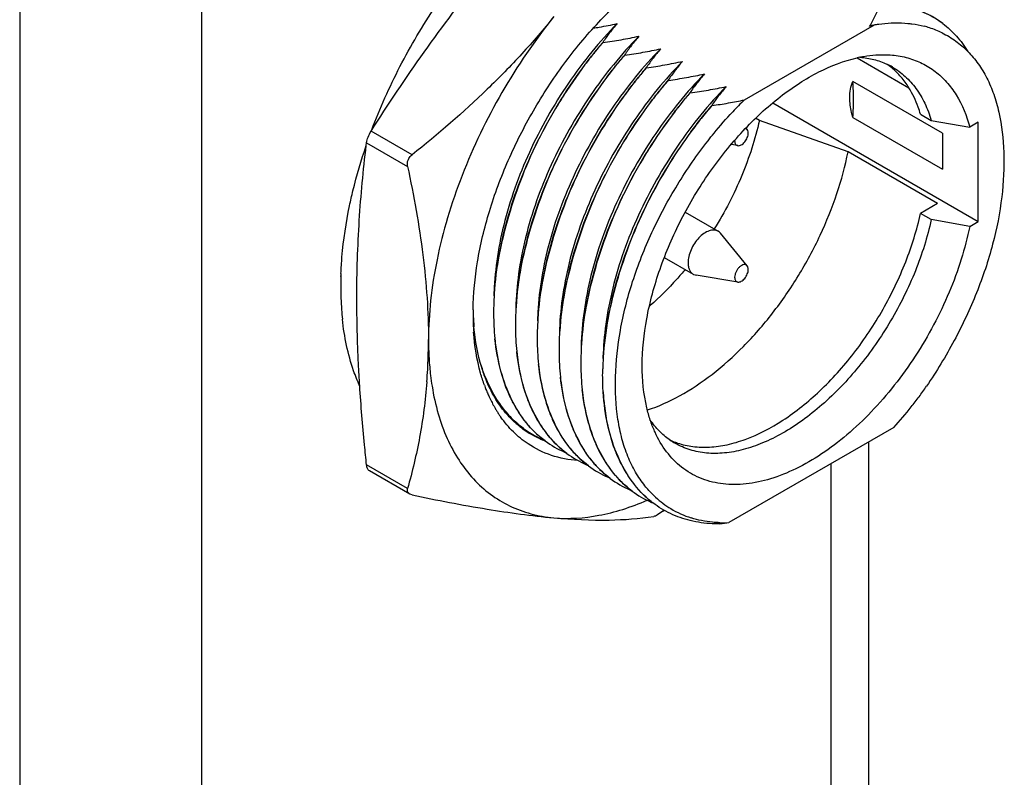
# Model space of a CAD drawing. Header units: inches. Extents: x 0 to 22, y 0 to 17.
# Tile 10 of 32: x 3.9 to 4.7, y 11.9 to 12.5. Entities that reach past the tile are written whole.
import ezdxf

# ---------------------------------------------------------------- set-up
doc = ezdxf.new("R2010")
doc.units = ezdxf.units.IN
doc.header["$LTSCALE"] = 1.21
doc.header["$MEASUREMENT"] = 0
doc.layers.get('0').update_dxf_attribs({"linetype": 'CONTINUOUS'})

msp = doc.modelspace()

# ---------------------------------------------------------------- linework, layer by layer
at = {"color": 3, "linetype": 'Continuous'}
for p, q in [((3.93817, 13.67155), (3.93817, 11.07599)), ((4.07959, 13.67155), (4.07959, 11.07599)), ((4.5978, 12.15624), (4.5978, 11.39912)), ((4.56852, 12.13933), (4.56852, 11.35829))]:
    msp.add_line(p, q, dxfattribs=at)
at = {"color": 7, "linetype": 'Continuous'}
for p, q in [((4.50138, 12.42233), (4.60248, 12.48071)), ((4.60248, 12.48071), (4.60205, 12.48058)), ((4.39149, 12.46688), (4.39126, 12.46701)), ((4.40845, 12.45709), (4.40822, 12.45722)), ((4.58892, 12.45506), (4.62919, 12.4318)), ((4.4254, 12.4473), (4.42517, 12.44743)), ((4.44236, 12.43751), (4.44212, 12.43764)), ((4.6553, 12.39646), (4.5857, 12.43665)), ((4.45931, 12.42772), (4.45908, 12.42786)), ((4.52341, 12.42004), (4.68314, 12.32782)), ((4.47627, 12.41793), (4.47603, 12.41807)), ((4.51301, 12.4064), (4.51011, 12.40808)), ((4.58197, 12.38192), (4.51301, 12.4064)), ((4.5857, 12.40865), (4.6553, 12.36847)), ((4.63828, 12.41121), (4.64663, 12.40639)), ((4.64663, 12.40639), (4.67653, 12.40115)), ((4.68314, 12.40497), (4.67653, 12.40115)), ((4.68314, 12.32782), (4.68314, 12.40497)), ((4.24309, 12.37963), (4.21122, 12.39803)), ((4.50357, 12.39942), (4.50263, 12.40057)), ((4.20748, 12.38693), (4.20774, 12.38906)), ((4.20774, 12.38906), (4.23961, 12.37066)), ((4.6553, 12.39646), (4.6553, 12.36847)), ((4.49626, 12.38676), (4.49105, 12.38763)), ((4.65157, 12.34174), (4.58197, 12.38192)), ((4.65157, 12.34174), (4.63828, 12.33407)), ((4.45539, 12.335), (4.48093, 12.32026)), ((4.64663, 12.32925), (4.63828, 12.33407)), ((4.67653, 12.324), (4.64663, 12.32925)), ((4.67653, 12.324), (4.68314, 12.32782)), ((4.50357, 12.29335), (4.48276, 12.31869)), ((4.43917, 12.29982), (4.46164, 12.28684)), ((4.18779, 12.28515), (4.1878, 12.28544)), ((4.49626, 12.28069), (4.4639, 12.28604)), ((4.30743, 12.23692), (4.30747, 12.23647)), ((4.61747, 12.16759), (4.48935, 12.09362)), ((4.23961, 12.12012), (4.20774, 12.13852)), ((4.24125, 12.11584), (4.20996, 12.13391)), ((4.24126, 12.11584), (4.24002, 12.11694)), ((4.24309, 12.11517), (4.24126, 12.11584)), ((4.43796, 12.10242), (4.43396, 12.09963)), ((4.43796, 12.10242), (4.43898, 12.10323))]:
    msp.add_line(p, q, dxfattribs=at)
for centre, radius, start, end in [((4.61335, 12.42583), 0.07005, 52.91639, 68.99444), ((4.61384, 12.42654), 0.06918, 52.88615, 68.12713), ((4.70829, 12.12706), 0.36914, 106.72701, 107.27487), ((4.62169, 12.40545), 0.07668, 72.05498, 75.2634), ((4.62241, 12.40763), 0.07438, 63.96384, 72.06311), ((4.61219, 12.35317), 0.10452, 101.60269, 102.86639), ((4.65921, 12.23512), 0.35417, 142.69624, 153.36719), ((4.58819, 12.39896), 0.05648, 60.00571, 64.91988), ((4.57951, 12.40336), 0.05702, 52.25844, 55.10299), ((4.57911, 12.40284), 0.05767, 50.38168, 52.25945), ((4.67617, 12.22532), 0.35418, 142.68969, 153.38595), ((4.69312, 12.21553), 0.35418, 142.68339, 153.40407), ((4.71008, 12.20574), 0.35419, 142.67733, 153.42159), ((4.70795, 12.21084), 0.29564, 134.32458, 136.82793), ((4.39569, 12.42321), 0.19057, 355.61852, 359.92772), ((4.72704, 12.19594), 0.35419, 142.6715, 153.43853), ((4.77289, 12.16819), 0.38809, 143.77243, 152.36766), ((4.74548, 12.18527), 0.35589, 143.38278, 152.75731), ((4.50116, 12.39049), 0.00733, 176.72013, 179.96825), ((4.4511, 12.27697), 0.26344, 178.22006, 179.99572), ((4.46206, 12.27669), 0.2744, 177.7791, 178.17239), ((4.42765, 12.27673), 0.23999, 179.93701, 184.17916), ((4.54471, 12.25645), 0.23824, 176.3824, 178.59614), ((4.40774, 12.2753), 0.22003, 184.18719, 186.14), ((4.50641, 12.25599), 0.21592, 179.14607, 179.99802), ((4.48824, 12.26233), 0.19775, 180.90698, 181.84201), ((4.56176, 12.24666), 0.23834, 176.35619, 178.59584), ((4.28327, 12.42803), 0.22003, 310.98734, 311.19693), ((4.49514, 12.25592), 0.20465, 179.97914, 182.42904), ((4.48399, 12.2622), 0.19349, 181.84329, 182.42137), ((4.47479, 12.26175), 0.18429, 182.40163, 184.7772), ((4.57881, 12.23687), 0.23843, 176.33059, 178.59554), ((4.48846, 12.25566), 0.19797, 182.43609, 182.68985), ((4.48322, 12.25539), 0.19271, 182.68325, 184.04179), ((4.46892, 12.26128), 0.1784, 184.7842, 184.9616), ((3.81373, 12.23598), 0.44214, 358.2451, 0.00316), ((4.50478, 12.23594), 0.24891, 179.98634, 183.39104), ((4.59585, 12.22708), 0.23852, 176.30557, 178.59524), ((4.61289, 12.21728), 0.23861, 176.28112, 178.59495), ((3.83622, 12.23531), 0.41963, 355.5952, 358.24223), ((4.4808, 12.23464), 0.2249, 183.41988, 186.79957), ((4.62705, 12.20761), 0.2358, 176.52155, 178.60847), ((4.46163, 12.23249), 0.20561, 186.83788, 189.19797), ((4.41243, 12.24156), 0.12032, 199.9935, 201.60715), ((4.40762, 12.23964), 0.11515, 201.60187, 203.52534), ((4.40395, 12.23804), 0.11115, 203.52424, 205.11155), ((4.39682, 12.2346), 0.10323, 205.05931, 209.906), ((4.3867, 12.23974), 0.09279, 211.96232, 218.6076), ((4.39232, 12.23204), 0.09804, 209.92059, 211.53439), ((4.36068, 12.3993), 0.34588, 317.93971, 321.42905), ((4.39012, 12.23069), 0.09546, 211.53502, 213.05651), ((4.38876, 12.22981), 0.09384, 213.05934, 213.61332), ((4.3876, 12.22904), 0.09246, 213.61148, 214.93053), ((4.38666, 12.22838), 0.09131, 214.93273, 215.21109), ((4.3813, 12.23552), 0.08593, 218.65485, 225.52462), ((4.40366, 12.22995), 0.09279, 211.96238, 218.60741), ((4.37772, 12.23196), 0.08089, 225.56722, 232.657), ((4.37298, 12.22648), 0.07418, 231.50592, 232.94014), ((4.35846, 12.23913), 0.07744, 245.88699, 246.7173), ((4.3586, 12.23944), 0.07778, 246.71723, 247.35903), ((4.37273, 12.22615), 0.07378, 232.94083, 233.93372), ((4.37627, 12.23015), 0.07857, 232.69887, 233.55704), ((4.39825, 12.22573), 0.08593, 218.65467, 225.52482), ((4.42061, 12.22017), 0.09279, 211.96213, 218.6072), ((4.37243, 12.22573), 0.07325, 233.93141, 239.99159), ((4.3746, 12.22768), 0.07559, 233.46313, 237.88186), ((4.37498, 12.22836), 0.07636, 237.91259, 246.6929), ((4.3724, 12.22571), 0.07322, 240.00425, 245.74921), ((4.39467, 12.22217), 0.08089, 225.56746, 232.65445), ((4.41521, 12.21594), 0.08593, 218.65448, 225.525), ((4.43757, 12.21038), 0.09279, 211.96188, 218.607), ((4.37275, 12.2265), 0.07409, 245.75157, 249.04476), ((4.37555, 12.22965), 0.07777, 246.67978, 247.3571), ((4.39323, 12.22037), 0.07858, 232.69636, 233.50314), ((4.39178, 12.21827), 0.07603, 233.43695, 246.66761), ((4.41163, 12.21238), 0.08089, 225.56766, 232.65191), ((4.43216, 12.20615), 0.08593, 218.65428, 225.52514), ((4.46774, 12.20983), 0.0573, 244.78373, 249.64367), ((4.47576, 12.20424), 0.05646, 234.96013, 239.99133), ((4.46809, 12.21074), 0.05827, 249.63729, 251.31512), ((4.3925, 12.21985), 0.07777, 246.64365, 247.35516), ((4.41019, 12.21059), 0.07859, 232.69387, 233.45111), ((4.40873, 12.20847), 0.07602, 233.38338, 246.63259), ((4.42858, 12.20259), 0.08089, 225.56783, 232.64938), ((4.45452, 12.20059), 0.0928, 211.96165, 218.60678), ((4.40945, 12.21006), 0.07776, 246.60877, 247.3532), ((4.42715, 12.20081), 0.07859, 232.69139, 233.40086), ((4.42568, 12.19868), 0.07602, 233.33162, 246.59876), ((4.44912, 12.19636), 0.08593, 218.65408, 225.52525), ((4.47148, 12.1908), 0.0928, 211.96141, 218.60657), ((4.44554, 12.1928), 0.08089, 225.56797, 232.64687), ((4.4264, 12.20026), 0.07776, 246.57507, 247.35125), ((4.46607, 12.18657), 0.08593, 218.65388, 225.52534), ((4.48844, 12.18101), 0.0928, 211.95662, 218.61189), ((4.44411, 12.19102), 0.0786, 232.68891, 233.35227), ((4.44263, 12.18889), 0.07601, 233.28159, 246.56604), ((4.46249, 12.18302), 0.08089, 225.56809, 232.64437), ((4.44335, 12.19047), 0.07775, 246.54249, 247.34929), ((4.46106, 12.18124), 0.07861, 232.68646, 233.30527), ((4.45955, 12.17905), 0.07595, 233.22906, 246.10732), ((4.47966, 12.17345), 0.0812, 225.56091, 231.38179), ((4.46019, 12.1804), 0.07744, 246.08618, 246.51064), ((4.47697, 12.16993), 0.07677, 231.31031, 232.61579), ((4.46031, 12.18068), 0.07774, 246.51095, 247.34323), ((4.4827, 12.1681), 0.07434, 227.39957, 238.77061), ((4.48265, 12.16816), 0.07437, 238.83161, 252.25767), ((4.42126, 12.56139), 0.4727, 277.4248, 278.28137), ((4.48511, 12.18275), 0.08922, 268.26523, 268.53306), ((4.48514, 12.18592), 0.0924, 268.56215, 272.61135)]:
    msp.add_arc(centre, radius, start, end, dxfattribs=at)
for points, knots in [([(4.21178, 12.39894), (4.2181, 12.41578), (4.23288, 12.44889), (4.26047, 12.49552), (4.29272, 12.53801), (4.31723, 12.56322), (4.33002, 12.57465)], [0, 0, 0, 0, 0.252547, 0.507835, 0.759123, 1, 1, 1, 1]), ([(4.29052, 12.2592), (4.2907, 12.27168), (4.29327, 12.29756), (4.30263, 12.33653), (4.3173, 12.37593), (4.33675, 12.41434), (4.36029, 12.4504), (4.38709, 12.4828), (4.41616, 12.51038), (4.43729, 12.52554), (4.448, 12.53194)], [0, 0, 0, 0, 0.114614, 0.237871, 0.367329, 0.500008, 0.632686, 0.762141, 0.8854, 1, 1, 1, 1]), ([(4.21122, 12.39803), (4.22451, 12.41885), (4.2521, 12.46015), (4.282, 12.49983), (4.29763, 12.51927)], [0, 0, 0, 0, 0.497556, 1, 1, 1, 1]), ([(4.59868, 12.47954), (4.60028, 12.4822), (4.60319, 12.48761), (4.60567, 12.49323), (4.60676, 12.49605)], [0, 0, 0, 0, 0.506389, 1, 1, 1, 1]), ([(4.3533, 12.48713), (4.34532, 12.4772), (4.32862, 12.4578), (4.29263, 12.42106), (4.26328, 12.39575), (4.24309, 12.37963)], [0, 0, 0, 0, 0.247736, 0.497422, 1, 1, 1, 1]), ([(4.3533, 12.48713), (4.33836, 12.46854), (4.3114, 12.42895), (4.28554, 12.37534), (4.27036, 12.33119), (4.26212, 12.29866), (4.25708, 12.26697), (4.25587, 12.24613), (4.25587, 12.236)], [0, 0, 0, 0, 0.2611, 0.522197, 0.649162, 0.771859, 0.889119, 1, 1, 1, 1]), ([(4.40252, 12.48168), (4.3956, 12.47472), (4.38228, 12.45982), (4.36421, 12.43551), (4.34799, 12.40934), (4.32948, 12.37311), (4.31586, 12.33538), (4.30852, 12.29752), (4.30695, 12.27907), (4.30673, 12.27009)], [0, 0, 0, 0, 0.124109, 0.252282, 0.382606, 0.513078, 0.76642, 0.886311, 1, 1, 1, 1]), ([(4.38393, 12.47812), (4.3855, 12.47838), (4.39172, 12.47945), (4.39791, 12.48067), (4.40252, 12.48168)], [0, 0, 0, 0, 0.251607, 1, 1, 1, 1]), ([(4.40252, 12.48168), (4.40048, 12.47932), (4.39659, 12.47453), (4.39297, 12.46953), (4.39126, 12.46701)], [0, 0, 0, 0, 0.506059, 1, 1, 1, 1]), ([(4.60248, 12.4807), (4.60357, 12.4809), (4.60788, 12.4816), (4.61223, 12.48202), (4.61547, 12.48218)], [0, 0, 0, 0, 0.255016, 1, 1, 1, 1]), ([(4.61547, 12.48218), (4.61656, 12.48223), (4.62086, 12.48236), (4.62518, 12.48219), (4.62837, 12.48188)], [0, 0, 0, 0, 0.25466, 1, 1, 1, 1]), ([(4.62837, 12.48188), (4.62946, 12.48177), (4.63378, 12.48127), (4.63806, 12.48043), (4.64119, 12.47961)], [0, 0, 0, 0, 0.253743, 1, 1, 1, 1]), ([(4.65559, 12.48171), (4.6594, 12.47883), (4.66662, 12.47216), (4.67245, 12.46426), (4.67505, 12.46003)], [0, 0, 0, 0, 0.490303, 1, 1, 1, 1]), ([(4.65505, 12.47446), (4.65874, 12.47266), (4.66585, 12.4684), (4.67214, 12.46299), (4.67505, 12.46003)], [0, 0, 0, 0, 0.497149, 1, 1, 1, 1]), ([(4.41947, 12.47189), (4.41256, 12.46493), (4.39924, 12.45003), (4.38117, 12.42572), (4.36494, 12.39955), (4.34643, 12.36332), (4.33282, 12.32559), (4.32548, 12.28774), (4.3239, 12.26929), (4.32368, 12.2603)], [0, 0, 0, 0, 0.124109, 0.252283, 0.382607, 0.51308, 0.766422, 0.886312, 1, 1, 1, 1]), ([(4.39125, 12.46702), (4.38888, 12.46424), (4.38424, 12.45852), (4.37971, 12.45272), (4.37749, 12.44976)], [0, 0, 0, 0, 0.497153, 1, 1, 1, 1]), ([(4.37749, 12.44976), (4.37974, 12.45271), (4.38428, 12.45852), (4.3891, 12.4641), (4.39151, 12.46687)], [0, 0, 0, 0, 0.50231, 1, 1, 1, 1]), ([(4.39149, 12.46688), (4.39621, 12.46755), (4.40557, 12.46906), (4.41487, 12.47088), (4.41947, 12.47189)], [0, 0, 0, 0, 0.502969, 1, 1, 1, 1]), ([(4.41947, 12.47189), (4.41743, 12.46953), (4.41355, 12.46474), (4.40992, 12.45974), (4.40822, 12.45722)], [0, 0, 0, 0, 0.506059, 1, 1, 1, 1]), ([(4.43643, 12.4621), (4.42951, 12.45514), (4.41619, 12.44024), (4.39812, 12.41593), (4.38189, 12.38976), (4.36339, 12.35353), (4.34977, 12.3158), (4.34243, 12.27795), (4.34086, 12.2595), (4.34064, 12.25051)], [0, 0, 0, 0, 0.124109, 0.252284, 0.382609, 0.513082, 0.766424, 0.886313, 1, 1, 1, 1]), ([(4.40845, 12.45709), (4.41317, 12.45776), (4.42253, 12.45927), (4.43183, 12.46109), (4.43643, 12.4621)], [0, 0, 0, 0, 0.502969, 1, 1, 1, 1]), ([(4.43643, 12.4621), (4.43439, 12.45974), (4.4305, 12.45495), (4.42688, 12.44996), (4.42517, 12.44743)], [0, 0, 0, 0, 0.506059, 1, 1, 1, 1]), ([(4.67505, 12.46003), (4.67797, 12.45708), (4.68344, 12.45054), (4.69018, 12.4393), (4.69552, 12.42659), (4.70092, 12.40739), (4.70394, 12.38049), (4.70213, 12.34586), (4.69495, 12.30912), (4.68456, 12.27815), (4.67379, 12.25344), (4.66452, 12.23504), (4.65431, 12.21707), (4.64687, 12.20546), (4.64298, 12.19978)], [0, 0, 0, 0, 0.044525, 0.091034, 0.140109, 0.192041, 0.304651, 0.428689, 0.562904, 0.705151, 0.778264, 0.852056, 0.926139, 1, 1, 1, 1]), ([(4.45338, 12.45232), (4.44647, 12.44535), (4.43314, 12.43045), (4.41507, 12.40615), (4.39885, 12.37997), (4.38034, 12.34374), (4.36673, 12.30601), (4.35939, 12.26816), (4.35781, 12.24971), (4.35759, 12.24072)], [0, 0, 0, 0, 0.124109, 0.252285, 0.38261, 0.513084, 0.766425, 0.886314, 1, 1, 1, 1]), ([(4.40821, 12.45723), (4.40583, 12.45445), (4.4012, 12.44875), (4.39668, 12.44296), (4.39447, 12.44)], [0, 0, 0, 0, 0.497157, 1, 1, 1, 1]), ([(4.39447, 12.44), (4.39671, 12.44294), (4.40124, 12.44874), (4.40606, 12.45432), (4.40846, 12.45708)], [0, 0, 0, 0, 0.502306, 1, 1, 1, 1]), ([(4.42201, 12.21562), (4.42201, 12.22786), (4.42469, 12.25344), (4.43513, 12.29173), (4.45163, 12.32995), (4.47334, 12.3661), (4.49912, 12.3983), (4.52341, 12.42094), (4.54379, 12.43548), (4.56323, 12.44673), (4.57865, 12.45272), (4.58892, 12.45507)], [0, 0, 0, 0, 0.118652, 0.247806, 0.383522, 0.521073, 0.655522, 0.782287, 0.841655, 0.897859, 1, 1, 1, 1]), ([(4.4254, 12.4473), (4.43012, 12.44797), (4.43948, 12.44948), (4.44878, 12.4513), (4.45338, 12.45232)], [0, 0, 0, 0, 0.502969, 1, 1, 1, 1]), ([(4.45338, 12.45232), (4.45134, 12.44995), (4.44746, 12.44516), (4.44383, 12.44017), (4.44212, 12.43764)], [0, 0, 0, 0, 0.506059, 1, 1, 1, 1]), ([(4.59117, 12.45556), (4.59221, 12.45577), (4.59627, 12.45654), (4.60038, 12.45705), (4.60345, 12.45727)], [0, 0, 0, 0, 0.255447, 1, 1, 1, 1]), ([(4.59118, 12.45556), (4.59485, 12.45526), (4.60204, 12.45408), (4.6089, 12.45163), (4.61213, 12.45012)], [0, 0, 0, 0, 0.50799, 1, 1, 1, 1]), ([(4.60345, 12.45727), (4.60775, 12.45757), (4.61621, 12.45754), (4.62848, 12.45537), (4.63979, 12.45107), (4.64998, 12.4447), (4.65889, 12.43635), (4.66917, 12.42242), (4.67419, 12.4099), (4.67653, 12.40115)], [0, 0, 0, 0, 0.128356, 0.250586, 0.369071, 0.486617, 0.606137, 0.730305, 1, 1, 1, 1]), ([(4.37749, 12.44976), (4.37092, 12.44102), (4.35851, 12.42285), (4.34765, 12.40371), (4.34262, 12.39388)], [0, 0, 0, 0, 0.497503, 1, 1, 1, 1]), ([(4.42516, 12.44744), (4.42279, 12.44467), (4.41817, 12.43897), (4.41366, 12.43319), (4.41144, 12.43024)], [0, 0, 0, 0, 0.49716, 1, 1, 1, 1]), ([(4.41144, 12.43024), (4.41368, 12.43318), (4.41821, 12.43897), (4.42301, 12.44453), (4.42541, 12.44729)], [0, 0, 0, 0, 0.502301, 1, 1, 1, 1]), ([(4.62922, 12.43183), (4.62738, 12.43478), (4.62335, 12.44032), (4.61847, 12.44513), (4.61589, 12.44726)], [0, 0, 0, 0, 0.508988, 1, 1, 1, 1]), ([(4.61643, 12.44788), (4.61997, 12.44584), (4.62672, 12.44087), (4.63523, 12.43125), (4.64204, 12.41961), (4.64529, 12.41095), (4.64663, 12.40639)], [0, 0, 0, 0, 0.23368, 0.474435, 0.72843, 1, 1, 1, 1]), ([(4.39447, 12.44), (4.38788, 12.43124), (4.37544, 12.41303), (4.36456, 12.39384), (4.35952, 12.38399)], [0, 0, 0, 0, 0.497502, 1, 1, 1, 1]), ([(4.47034, 12.44253), (4.46342, 12.43556), (4.4501, 12.42067), (4.43203, 12.39636), (4.4158, 12.37018), (4.39729, 12.33395), (4.38368, 12.29622), (4.37634, 12.25837), (4.37476, 12.23992), (4.37455, 12.23093)], [0, 0, 0, 0, 0.12411, 0.252285, 0.382611, 0.513085, 0.766427, 0.886315, 1, 1, 1, 1]), ([(4.44212, 12.43765), (4.43975, 12.43488), (4.43513, 12.4292), (4.43063, 12.42343), (4.42842, 12.42048)], [0, 0, 0, 0, 0.497163, 1, 1, 1, 1]), ([(4.42842, 12.42048), (4.43065, 12.42341), (4.43517, 12.42919), (4.43997, 12.43475), (4.44237, 12.4375)], [0, 0, 0, 0, 0.502297, 1, 1, 1, 1]), ([(4.44236, 12.43751), (4.44707, 12.43818), (4.45643, 12.43969), (4.46574, 12.44152), (4.47034, 12.44253)], [0, 0, 0, 0, 0.502969, 1, 1, 1, 1]), ([(4.47034, 12.44253), (4.4683, 12.44016), (4.46441, 12.43537), (4.46079, 12.43038), (4.45908, 12.42786)], [0, 0, 0, 0, 0.506059, 1, 1, 1, 1]), ([(4.58328, 12.42405), (4.58328, 12.42631), (4.58364, 12.43063), (4.5849, 12.43478), (4.5857, 12.43665)], [0, 0, 0, 0, 0.527025, 1, 1, 1, 1]), ([(4.58626, 12.42297), (4.58626, 12.42413), (4.58621, 12.4287), (4.58598, 12.43326), (4.5857, 12.43665)], [0, 0, 0, 0, 0.254504, 1, 1, 1, 1]), ([(4.41144, 12.43024), (4.40484, 12.42146), (4.39237, 12.40321), (4.38147, 12.38397), (4.37642, 12.3741)], [0, 0, 0, 0, 0.497501, 1, 1, 1, 1]), ([(4.48729, 12.43274), (4.48037, 12.42577), (4.46705, 12.41088), (4.44898, 12.38657), (4.43276, 12.36039), (4.41425, 12.32416), (4.40063, 12.28643), (4.39329, 12.24858), (4.39172, 12.23013), (4.3915, 12.22114)], [0, 0, 0, 0, 0.12411, 0.252286, 0.382612, 0.513087, 0.766428, 0.886316, 1, 1, 1, 1]), ([(4.45907, 12.42786), (4.45671, 12.4251), (4.4521, 12.41942), (4.4476, 12.41366), (4.44539, 12.41072)], [0, 0, 0, 0, 0.497166, 1, 1, 1, 1]), ([(4.44539, 12.41072), (4.44762, 12.41365), (4.45214, 12.41942), (4.45693, 12.42496), (4.45932, 12.42772)], [0, 0, 0, 0, 0.502294, 1, 1, 1, 1]), ([(4.45931, 12.42772), (4.46403, 12.42839), (4.47339, 12.4299), (4.48269, 12.43173), (4.48729, 12.43274)], [0, 0, 0, 0, 0.502969, 1, 1, 1, 1]), ([(4.48729, 12.43274), (4.48525, 12.43038), (4.48136, 12.42558), (4.47774, 12.42059), (4.47603, 12.41807)], [0, 0, 0, 0, 0.506059, 1, 1, 1, 1]), ([(4.63828, 12.41121), (4.63773, 12.4131), (4.63539, 12.42024), (4.63215, 12.42711), (4.62922, 12.43183)], [0, 0, 0, 0, 0.260778, 1, 1, 1, 1]), ([(4.42842, 12.42048), (4.4218, 12.41168), (4.4093, 12.39339), (4.39838, 12.37411), (4.39332, 12.36421)], [0, 0, 0, 0, 0.4975, 1, 1, 1, 1]), ([(4.47627, 12.41793), (4.4805, 12.41854), (4.48889, 12.41987), (4.49725, 12.42146), (4.50138, 12.42233)], [0, 0, 0, 0, 0.502558, 1, 1, 1, 1]), ([(4.5857, 12.40865), (4.58532, 12.40997), (4.58401, 12.415), (4.58328, 12.42022), (4.58328, 12.42405)], [0, 0, 0, 0, 0.263359, 1, 1, 1, 1]), ([(4.47602, 12.41807), (4.47321, 12.41478), (4.46772, 12.408), (4.46242, 12.40108), (4.45983, 12.39754)], [0, 0, 0, 0, 0.496795, 1, 1, 1, 1]), ([(4.45983, 12.39754), (4.46245, 12.40107), (4.46778, 12.40799), (4.47343, 12.41465), (4.47627, 12.41793)], [0, 0, 0, 0, 0.502791, 1, 1, 1, 1]), ([(4.47311, 12.39062), (4.47465, 12.39258), (4.48081, 12.40029), (4.4873, 12.40773), (4.49234, 12.41311)], [0, 0, 0, 0, 0.252726, 1, 1, 1, 1]), ([(4.44539, 12.41072), (4.43876, 12.4019), (4.42624, 12.38357), (4.4153, 12.36425), (4.41023, 12.35432)], [0, 0, 0, 0, 0.497499, 1, 1, 1, 1]), ([(4.51301, 12.4064), (4.50979, 12.39178), (4.50029, 12.36252), (4.4862, 12.33522), (4.47797, 12.32196)], [0, 0, 0, 0, 0.489644, 1, 1, 1, 1]), ([(4.20774, 12.38906), (4.20792, 12.39058), (4.20884, 12.3937), (4.2103, 12.3966), (4.21122, 12.39803)], [0, 0, 0, 0, 0.472471, 1, 1, 1, 1]), ([(4.50357, 12.39942), (4.50349, 12.39952), (4.50315, 12.39989), (4.50269, 12.40015), (4.50233, 12.40026)], [0, 0, 0, 0, 0.25571, 1, 1, 1, 1]), ([(4.50441, 12.39661), (4.50441, 12.39689), (4.50436, 12.39787), (4.50402, 12.39888), (4.50357, 12.39942)], [0, 0, 0, 0, 0.282213, 1, 1, 1, 1]), ([(4.30695, 12.27149), (4.30837, 12.29196), (4.31705, 12.33412), (4.33267, 12.37407), (4.34262, 12.39388)], [0, 0, 0, 0, 0.48074, 1, 1, 1, 1]), ([(4.34262, 12.39388), (4.3375, 12.38391), (4.32823, 12.36374), (4.31738, 12.3328), (4.31012, 12.30201), (4.30758, 12.2815), (4.30695, 12.27149)], [0, 0, 0, 0, 0.261898, 0.518159, 0.765337, 1, 1, 1, 1]), ([(4.42414, 12.1222), (4.42143, 12.12557), (4.41642, 12.13294), (4.41044, 12.14529), (4.40591, 12.15906), (4.40171, 12.17965), (4.40036, 12.20807), (4.40436, 12.2442), (4.41392, 12.282), (4.42897, 12.31995), (4.44869, 12.35665), (4.46456, 12.37966), (4.47311, 12.39062)], [0, 0, 0, 0, 0.044762, 0.091815, 0.141638, 0.194448, 0.308908, 0.434501, 0.569534, 0.711314, 0.856063, 1, 1, 1, 1]), ([(4.49383, 12.3905), (4.49383, 12.39002), (4.49392, 12.38913), (4.49439, 12.38794), (4.4952, 12.38709), (4.4959, 12.38682), (4.49626, 12.38676)], [0, 0, 0, 0, 0.293644, 0.548819, 0.776315, 1, 1, 1, 1]), ([(4.49626, 12.38676), (4.49716, 12.38661), (4.49871, 12.38708), (4.50041, 12.3883), (4.50218, 12.39012), (4.5038, 12.39288), (4.50441, 12.3954), (4.50441, 12.39661)], [0, 0, 0, 0, 0.196506, 0.319355, 0.454818, 0.739481, 1, 1, 1, 1]), ([(4.19456, 12.34008), (4.19537, 12.34396), (4.19894, 12.35977), (4.20353, 12.37535), (4.20748, 12.38693)], [0, 0, 0, 0, 0.244915, 1, 1, 1, 1]), ([(4.20019, 12.26815), (4.20019, 12.28833), (4.20146, 12.32803), (4.20518, 12.36757), (4.20748, 12.38693)], [0, 0, 0, 0, 0.508572, 1, 1, 1, 1]), ([(4.35952, 12.38399), (4.35442, 12.37404), (4.34517, 12.3539), (4.33434, 12.32301), (4.32709, 12.29228), (4.32454, 12.27181), (4.32391, 12.26181)], [0, 0, 0, 0, 0.261878, 0.518125, 0.765305, 1, 1, 1, 1]), ([(4.32391, 12.26181), (4.32534, 12.28224), (4.33401, 12.32433), (4.3496, 12.36421), (4.35952, 12.38399)], [0, 0, 0, 0, 0.480775, 1, 1, 1, 1]), ([(4.42601, 12.18123), (4.43468, 12.18406), (4.45229, 12.19202), (4.47732, 12.20885), (4.5015, 12.23055), (4.52398, 12.25637), (4.54398, 12.2854), (4.56077, 12.3166), (4.57377, 12.34887), (4.57978, 12.37097), (4.58197, 12.38192)], [0, 0, 0, 0, 0.103646, 0.217886, 0.341299, 0.471561, 0.60577, 0.740722, 0.873151, 1, 1, 1, 1]), ([(4.23961, 12.37066), (4.23944, 12.37145), (4.23933, 12.37312), (4.23971, 12.37474), (4.24002, 12.37552)], [0, 0, 0, 0, 0.491581, 1, 1, 1, 1]), ([(4.24002, 12.37552), (4.24017, 12.37592), (4.24091, 12.37748), (4.24207, 12.37882), (4.24309, 12.37963)], [0, 0, 0, 0, 0.248384, 1, 1, 1, 1]), ([(4.37642, 12.3741), (4.37133, 12.36416), (4.3621, 12.34406), (4.35129, 12.31323), (4.34406, 12.28255), (4.34151, 12.26211), (4.34087, 12.25213)], [0, 0, 0, 0, 0.26186, 0.518091, 0.765274, 1, 1, 1, 1]), ([(4.34087, 12.25213), (4.34231, 12.27253), (4.35097, 12.31454), (4.36652, 12.35435), (4.37642, 12.3741)], [0, 0, 0, 0, 0.48081, 1, 1, 1, 1]), ([(4.23961, 12.37066), (4.24446, 12.34788), (4.25059, 12.31388), (4.25507, 12.2688), (4.25587, 12.2468), (4.25587, 12.236)], [0, 0, 0, 0, 0.514401, 0.761535, 1, 1, 1, 1]), ([(4.39332, 12.36421), (4.38825, 12.35429), (4.37904, 12.33422), (4.36825, 12.30344), (4.36102, 12.27281), (4.35847, 12.25241), (4.35783, 12.24244)], [0, 0, 0, 0, 0.261841, 0.518058, 0.765243, 1, 1, 1, 1]), ([(4.35783, 12.24244), (4.35928, 12.26281), (4.36793, 12.30475), (4.38345, 12.3445), (4.39332, 12.36421)], [0, 0, 0, 0, 0.480844, 1, 1, 1, 1]), ([(4.41023, 12.35432), (4.40516, 12.34442), (4.39598, 12.32438), (4.38521, 12.29365), (4.37799, 12.26308), (4.37543, 12.24271), (4.37479, 12.23276)], [0, 0, 0, 0, 0.261823, 0.518026, 0.765213, 1, 1, 1, 1]), ([(4.37479, 12.23276), (4.37625, 12.25309), (4.38489, 12.29496), (4.40038, 12.33464), (4.41023, 12.35432)], [0, 0, 0, 0, 0.480877, 1, 1, 1, 1]), ([(4.42907, 12.34818), (4.42369, 12.33793), (4.41393, 12.31715), (4.40252, 12.28523), (4.39492, 12.25344), (4.3923, 12.23225), (4.39168, 12.22191)], [0, 0, 0, 0, 0.261967, 0.518415, 0.765642, 1, 1, 1, 1]), ([(4.39168, 12.22191), (4.39306, 12.24307), (4.40208, 12.28666), (4.41858, 12.32781), (4.42907, 12.34818)], [0, 0, 0, 0, 0.480585, 1, 1, 1, 1]), ([(4.18786, 12.28732), (4.18803, 12.2916), (4.18913, 12.30931), (4.1918, 12.3269), (4.19456, 12.34008)], [0, 0, 0, 0, 0.241393, 1, 1, 1, 1]), ([(4.64663, 12.32925), (4.64365, 12.31568), (4.63503, 12.28849), (4.61597, 12.24998), (4.59155, 12.21477), (4.56753, 12.18951), (4.5469, 12.17303), (4.5315, 12.16306), (4.51609, 12.15538), (4.5009, 12.15013), (4.48619, 12.1474), (4.47219, 12.14727), (4.45913, 12.14978), (4.45118, 12.15323), (4.44752, 12.15535)], [0, 0, 0, 0, 0.141168, 0.288374, 0.43517, 0.575154, 0.640907, 0.703075, 0.761319, 0.815518, 0.865825, 0.912723, 0.957055, 1, 1, 1, 1]), ([(4.44942, 12.15554), (4.4533, 12.15423), (4.46156, 12.15238), (4.47461, 12.15201), (4.48835, 12.15396), (4.50796, 12.1598), (4.53297, 12.173), (4.5613, 12.19592), (4.58745, 12.22514), (4.60993, 12.25902), (4.62747, 12.2956), (4.63546, 12.32128), (4.63828, 12.33407)], [0, 0, 0, 0, 0.043275, 0.088767, 0.137279, 0.18931, 0.304374, 0.433288, 0.572565, 0.717215, 0.861567, 1, 1, 1, 1]), ([(4.67653, 12.324), (4.67477, 12.31538), (4.67022, 12.298), (4.66079, 12.27237), (4.64881, 12.24716), (4.63455, 12.22296), (4.61835, 12.20033), (4.60059, 12.1798), (4.58167, 12.16186), (4.56204, 12.14691), (4.54214, 12.13531), (4.5224, 12.12732), (4.50326, 12.12317), (4.48512, 12.123), (4.46844, 12.12695), (4.45374, 12.13497), (4.44153, 12.14682), (4.43547, 12.15662), (4.4329, 12.16189)], [0, 0, 0, 0, 0.072348, 0.147499, 0.224335, 0.301661, 0.378256, 0.452935, 0.524607, 0.592343, 0.655453, 0.713572, 0.766773, 0.815682, 0.861553, 0.906208, 0.951725, 1, 1, 1, 1]), ([(4.48093, 12.32026), (4.48045, 12.32053), (4.47941, 12.32097), (4.47702, 12.32132), (4.47364, 12.32066), (4.46967, 12.31848), (4.46585, 12.3151), (4.46248, 12.31078), (4.45983, 12.30588), (4.4581, 12.30079), (4.45764, 12.29732), (4.45764, 12.29567)], [0, 0, 0, 0, 0.042879, 0.087525, 0.186932, 0.304249, 0.43798, 0.58239, 0.729614, 0.871258, 1, 1, 1, 1]), ([(4.48276, 12.31869), (4.48263, 12.31885), (4.48209, 12.31945), (4.48145, 12.31996), (4.48093, 12.32026)], [0, 0, 0, 0, 0.255262, 1, 1, 1, 1]), ([(4.45533, 12.29048), (4.4532, 12.28792), (4.44471, 12.27807), (4.43547, 12.26885), (4.42819, 12.26247)], [0, 0, 0, 0, 0.256082, 1, 1, 1, 1]), ([(4.45764, 12.29567), (4.45764, 12.2947), (4.45779, 12.29284), (4.45854, 12.29028), (4.45981, 12.28821), (4.461, 12.28721), (4.46164, 12.28684)], [0, 0, 0, 0, 0.289701, 0.549085, 0.782215, 1, 1, 1, 1]), ([(4.50357, 12.29335), (4.50328, 12.2937), (4.50245, 12.29429), (4.50085, 12.29436), (4.49917, 12.29371), (4.49752, 12.29248), (4.49603, 12.29077), (4.49483, 12.28874), (4.49405, 12.2866), (4.49383, 12.28512), (4.49383, 12.28442)], [0, 0, 0, 0, 0.087616, 0.180934, 0.292094, 0.423117, 0.568806, 0.720154, 0.867003, 1, 1, 1, 1]), ([(4.49626, 12.28069), (4.49716, 12.28054), (4.49871, 12.28101), (4.50041, 12.28223), (4.50218, 12.28405), (4.5038, 12.2868), (4.50441, 12.28932), (4.50441, 12.29053)], [0, 0, 0, 0, 0.196506, 0.319355, 0.454818, 0.739481, 1, 1, 1, 1]), ([(4.50441, 12.29053), (4.50441, 12.29081), (4.50436, 12.29179), (4.50402, 12.2928), (4.50357, 12.29335)], [0, 0, 0, 0, 0.282213, 1, 1, 1, 1]), ([(4.46164, 12.28684), (4.46181, 12.28674), (4.46252, 12.28637), (4.46331, 12.28614), (4.4639, 12.28604)], [0, 0, 0, 0, 0.247056, 1, 1, 1, 1]), ([(4.49383, 12.28442), (4.49383, 12.28395), (4.49392, 12.28305), (4.49439, 12.28187), (4.4952, 12.28101), (4.4959, 12.28075), (4.49626, 12.28069)], [0, 0, 0, 0, 0.293644, 0.548819, 0.776315, 1, 1, 1, 1]), ([(4.20244, 12.20003), (4.20208, 12.20577), (4.20079, 12.22846), (4.20019, 12.25118), (4.20019, 12.26815)], [0, 0, 0, 0, 0.253402, 1, 1, 1, 1]), ([(4.30654, 12.26229), (4.30649, 12.26012), (4.3064, 12.25166), (4.30681, 12.24318), (4.30743, 12.23692)], [0, 0, 0, 0, 0.256401, 1, 1, 1, 1]), ([(4.2024, 12.19998), (4.20066, 12.20382), (4.19406, 12.22045), (4.19044, 12.23818), (4.18897, 12.25177)], [0, 0, 0, 0, 0.235728, 1, 1, 1, 1]), ([(4.3235, 12.2525), (4.32344, 12.25028), (4.32336, 12.24164), (4.32379, 12.23298), (4.32443, 12.22658)], [0, 0, 0, 0, 0.256555, 1, 1, 1, 1]), ([(4.30058, 12.2048), (4.29933, 12.20787), (4.29461, 12.22114), (4.29212, 12.23514), (4.29119, 12.24585)], [0, 0, 0, 0, 0.236085, 1, 1, 1, 1]), ([(4.29936, 12.20042), (4.29822, 12.20356), (4.29394, 12.217), (4.29174, 12.23107), (4.29098, 12.24181)], [0, 0, 0, 0, 0.236685, 1, 1, 1, 1]), ([(4.30747, 12.23647), (4.30789, 12.23236), (4.30997, 12.21695), (4.31433, 12.20176), (4.31918, 12.19142)], [0, 0, 0, 0, 0.266111, 1, 1, 1, 1]), ([(4.34649, 12.1572), (4.34109, 12.16121), (4.33102, 12.17105), (4.31955, 12.18968), (4.31135, 12.21184), (4.30839, 12.228), (4.30747, 12.23647)], [0, 0, 0, 0, 0.222589, 0.459378, 0.718177, 1, 1, 1, 1]), ([(4.34045, 12.24271), (4.3404, 12.24049), (4.34031, 12.23181), (4.34074, 12.22312), (4.3414, 12.2167)], [0, 0, 0, 0, 0.256583, 1, 1, 1, 1]), ([(4.3574, 12.23292), (4.35735, 12.23069), (4.35727, 12.22198), (4.3577, 12.21326), (4.35836, 12.20681)], [0, 0, 0, 0, 0.25661, 1, 1, 1, 1]), ([(4.32443, 12.22658), (4.32473, 12.22364), (4.32616, 12.2124), (4.32873, 12.20128), (4.33143, 12.19335)], [0, 0, 0, 0, 0.261381, 1, 1, 1, 1]), ([(4.36339, 12.14746), (4.358, 12.15147), (4.34796, 12.16129), (4.33651, 12.17989), (4.32832, 12.202), (4.32535, 12.21813), (4.32443, 12.22658)], [0, 0, 0, 0, 0.222625, 0.459441, 0.718228, 1, 1, 1, 1]), ([(4.37436, 12.22313), (4.3743, 12.22089), (4.37422, 12.21215), (4.37466, 12.2034), (4.37533, 12.19693)], [0, 0, 0, 0, 0.256636, 1, 1, 1, 1]), ([(4.3296, 12.16695), (4.32566, 12.16987), (4.31819, 12.17662), (4.30884, 12.18892), (4.3012, 12.20332), (4.29739, 12.21384), (4.29577, 12.21937)], [0, 0, 0, 0, 0.231934, 0.472486, 0.727471, 1, 1, 1, 1]), ([(4.3414, 12.2167), (4.3417, 12.21376), (4.34312, 12.20255), (4.34569, 12.19147), (4.34838, 12.18357)], [0, 0, 0, 0, 0.26135, 1, 1, 1, 1]), ([(4.38029, 12.13771), (4.37491, 12.14172), (4.36489, 12.15153), (4.35347, 12.17009), (4.34529, 12.19217), (4.34232, 12.20826), (4.3414, 12.2167)], [0, 0, 0, 0, 0.22266, 0.459501, 0.718278, 1, 1, 1, 1]), ([(4.39161, 12.19544), (4.39152, 12.1969), (4.39123, 12.20286), (4.3912, 12.20883), (4.39131, 12.21333)], [0, 0, 0, 0, 0.245633, 1, 1, 1, 1]), ([(4.42825, 12.17336), (4.4272, 12.17653), (4.42335, 12.1903), (4.42201, 12.20469), (4.42201, 12.21562)], [0, 0, 0, 0, 0.234089, 1, 1, 1, 1]), ([(4.35836, 12.20681), (4.35866, 12.20388), (4.36009, 12.19271), (4.36265, 12.18166), (4.36534, 12.17378)], [0, 0, 0, 0, 0.261319, 1, 1, 1, 1]), ([(4.39719, 12.12796), (4.39182, 12.13196), (4.38183, 12.14177), (4.37043, 12.1603), (4.36225, 12.18233), (4.35929, 12.19839), (4.35836, 12.20681)], [0, 0, 0, 0, 0.222693, 0.459561, 0.718327, 1, 1, 1, 1]), ([(4.20774, 12.13852), (4.20719, 12.14368), (4.20511, 12.16415), (4.20342, 12.18467), (4.20244, 12.20003)], [0, 0, 0, 0, 0.252169, 1, 1, 1, 1]), ([(4.25462, 12.20308), (4.2535, 12.18868), (4.24984, 12.16072), (4.24333, 12.13329), (4.23961, 12.12012)], [0, 0, 0, 0, 0.513411, 1, 1, 1, 1]), ([(4.25867, 12.19962), (4.25983, 12.19244), (4.26286, 12.17862), (4.26982, 12.15923), (4.279, 12.14207), (4.29029, 12.12737), (4.30359, 12.11534), (4.31872, 12.10616), (4.33545, 12.09998), (4.34727, 12.09793), (4.3533, 12.09739)], [0, 0, 0, 0, 0.144663, 0.280487, 0.408407, 0.529965, 0.647279, 0.762904, 0.879609, 1, 1, 1, 1]), ([(4.31581, 12.17913), (4.31267, 12.18284), (4.30691, 12.19105), (4.30251, 12.20005), (4.30058, 12.2048)], [0, 0, 0, 0, 0.486687, 1, 1, 1, 1]), ([(4.30061, 12.20483), (4.30114, 12.20358), (4.30332, 12.19871), (4.30587, 12.194), (4.30798, 12.19062)], [0, 0, 0, 0, 0.254854, 1, 1, 1, 1]), ([(4.63109, 12.18365), (4.63212, 12.18496), (4.63415, 12.18759), (4.63718, 12.19157), (4.64012, 12.19564), (4.64202, 12.1984), (4.64298, 12.19978)], [0, 0, 0, 0, 0.24869, 0.498151, 0.748639, 1, 1, 1, 1]), ([(4.31918, 12.19142), (4.31962, 12.1905), (4.32137, 12.18689), (4.32334, 12.18338), (4.32493, 12.18083)], [0, 0, 0, 0, 0.253557, 1, 1, 1, 1]), ([(4.33143, 12.19335), (4.33177, 12.19234), (4.33318, 12.18837), (4.3348, 12.18448), (4.33614, 12.18163)], [0, 0, 0, 0, 0.25412, 1, 1, 1, 1]), ([(4.37533, 12.19693), (4.37563, 12.19401), (4.37705, 12.18287), (4.37961, 12.17184), (4.38229, 12.16399)], [0, 0, 0, 0, 0.261288, 1, 1, 1, 1]), ([(4.41409, 12.11821), (4.40874, 12.12221), (4.39877, 12.132), (4.38738, 12.15051), (4.37922, 12.1725), (4.37625, 12.18853), (4.37533, 12.19693)], [0, 0, 0, 0, 0.222727, 0.459618, 0.718374, 1, 1, 1, 1]), ([(4.39161, 12.19544), (4.39183, 12.19175), (4.39305, 12.17781), (4.39592, 12.16396), (4.39924, 12.1542)], [0, 0, 0, 0, 0.263862, 1, 1, 1, 1]), ([(4.42898, 12.11001), (4.42347, 12.11442), (4.41333, 12.12518), (4.40215, 12.14534), (4.39456, 12.16916), (4.39219, 12.18641), (4.39161, 12.19544)], [0, 0, 0, 0, 0.220976, 0.4572, 0.716575, 1, 1, 1, 1]), ([(4.34838, 12.18357), (4.34873, 12.18255), (4.35014, 12.17858), (4.35176, 12.17469), (4.35309, 12.17184)], [0, 0, 0, 0, 0.25412, 1, 1, 1, 1]), ([(4.33324, 12.15486), (4.32917, 12.15758), (4.32141, 12.16393), (4.31497, 12.1716), (4.31206, 12.17574)], [0, 0, 0, 0, 0.49222, 1, 1, 1, 1]), ([(4.3268, 12.16841), (4.32581, 12.1692), (4.32189, 12.17249), (4.3183, 12.17618), (4.31581, 12.17913)], [0, 0, 0, 0, 0.247282, 1, 1, 1, 1]), ([(4.33614, 12.18163), (4.33657, 12.18071), (4.33833, 12.1771), (4.3403, 12.17359), (4.34189, 12.17105)], [0, 0, 0, 0, 0.253557, 1, 1, 1, 1]), ([(4.35309, 12.17184), (4.35353, 12.17092), (4.35528, 12.16731), (4.35725, 12.1638), (4.35884, 12.16126)], [0, 0, 0, 0, 0.253557, 1, 1, 1, 1]), ([(4.36534, 12.17378), (4.36568, 12.17276), (4.36709, 12.16879), (4.36871, 12.1649), (4.37005, 12.16205)], [0, 0, 0, 0, 0.25412, 1, 1, 1, 1]), ([(4.4329, 12.16189), (4.43246, 12.1628), (4.43072, 12.16655), (4.42924, 12.17041), (4.42825, 12.17336)], [0, 0, 0, 0, 0.244822, 1, 1, 1, 1]), ([(4.44334, 12.15801), (4.44044, 12.16005), (4.43492, 12.16475), (4.43034, 12.17035), (4.42826, 12.17336)], [0, 0, 0, 0, 0.492036, 1, 1, 1, 1]), ([(4.37005, 12.16205), (4.37048, 12.16113), (4.37224, 12.15752), (4.37421, 12.15401), (4.37579, 12.15147)], [0, 0, 0, 0, 0.253557, 1, 1, 1, 1]), ([(4.38229, 12.16399), (4.38264, 12.16297), (4.38404, 12.159), (4.38567, 12.15511), (4.387, 12.15226)], [0, 0, 0, 0, 0.25412, 1, 1, 1, 1]), ([(4.37197, 12.1419), (4.365, 12.14242), (4.35136, 12.14501), (4.33885, 12.15111), (4.33324, 12.15486)], [0, 0, 0, 0, 0.508593, 1, 1, 1, 1]), ([(4.387, 12.15226), (4.38743, 12.15134), (4.38919, 12.14773), (4.39116, 12.14422), (4.39275, 12.14168)], [0, 0, 0, 0, 0.253557, 1, 1, 1, 1]), ([(4.39924, 12.1542), (4.39959, 12.15319), (4.401, 12.14922), (4.40262, 12.14532), (4.40395, 12.14248)], [0, 0, 0, 0, 0.254122, 1, 1, 1, 1]), ([(4.20995, 12.13391), (4.2093, 12.13429), (4.20852, 12.13535), (4.20796, 12.137), (4.20779, 12.13799), (4.20774, 12.13852)], [0, 0, 0, 0, 0.428601, 0.696881, 1, 1, 1, 1]), ([(4.40395, 12.14248), (4.40439, 12.14156), (4.40614, 12.13795), (4.40811, 12.13444), (4.4097, 12.1319)], [0, 0, 0, 0, 0.253551, 1, 1, 1, 1]), ([(4.43238, 12.11338), (4.43165, 12.11405), (4.42873, 12.11683), (4.42604, 12.11984), (4.42414, 12.1222)], [0, 0, 0, 0, 0.247391, 1, 1, 1, 1]), ([(4.24002, 12.11694), (4.23971, 12.11737), (4.23931, 12.11845), (4.23945, 12.11957), (4.23961, 12.12012)], [0, 0, 0, 0, 0.480163, 1, 1, 1, 1]), ([(4.24309, 12.11517), (4.26248, 12.11112), (4.29903, 12.10405), (4.33595, 12.09894), (4.3533, 12.09739)], [0, 0, 0, 0, 0.532078, 1, 1, 1, 1]), ([(4.3533, 12.09739), (4.36496, 12.09635), (4.38328, 12.09762), (4.40735, 12.10373), (4.41966, 12.10833), (4.42586, 12.11098)], [0, 0, 0, 0, 0.471754, 0.72837, 1, 1, 1, 1]), ([(4.45934, 12.09518), (4.45408, 12.09647), (4.44385, 12.10005), (4.43459, 12.1057), (4.43036, 12.10893)], [0, 0, 0, 0, 0.50424, 1, 1, 1, 1]), ([(4.3533, 12.09739), (4.36762, 12.09612), (4.39359, 12.09484), (4.41955, 12.09674), (4.431, 12.0984)], [0, 0, 0, 0, 0.554091, 1, 1, 1, 1]), ([(4.43396, 12.09963), (4.43341, 12.09932), (4.43246, 12.09882), (4.43144, 12.09846), (4.431, 12.0984)], [0, 0, 0, 0, 0.585908, 1, 1, 1, 1]), ([(4.48235, 12.09265), (4.48037, 12.09262), (4.47264, 12.09275), (4.46492, 12.09381), (4.45934, 12.09518)], [0, 0, 0, 0, 0.256524, 1, 1, 1, 1]), ([(4.4824, 12.09356), (4.48045, 12.09362), (4.47288, 12.0941), (4.46536, 12.09561), (4.45999, 12.09733)], [0, 0, 0, 0, 0.256922, 1, 1, 1, 1])]:
    msp.add_open_spline(points, degree=3, knots=knots, dxfattribs=at)

doc.saveas('drawing.dxf')
